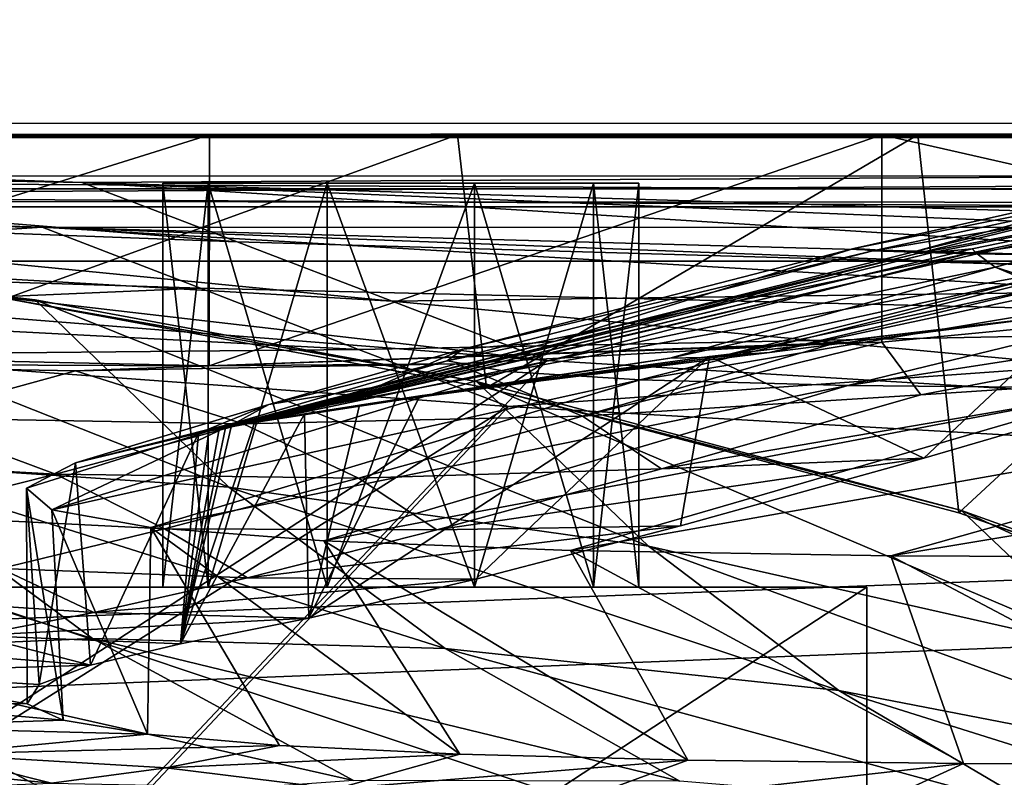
# Model space of a CAD drawing. Header units: metres. Extents: x -904 to 0, y -908 to 0.
# Tile 72 of 153: x -759 to -712, y -83 to -46. Entities that reach past the tile are written whole.
import ezdxf

# ---------------------------------------------------------------- set-up
doc = ezdxf.new("R2010")
doc.units = ezdxf.units.M

msp = doc.modelspace()

# ---------------------------------------------------------------- linework, layer by layer
at = {"layer": 'None'}
for points in [[(-885.9776, -3.567204, 2063.059814), (-239.308899, -51.564125, 2063.059814), (-25.973949, -3.563107, 2063.059814)], [(-843.492188, -35.081711, 2063.059814), (-239.308899, -51.564125, 2063.059814), (-885.9776, -3.567204, 2063.059814)], [(-25.973949, -3.563107, 163.059692), (-239.308899, -51.564125, 163.059692), (-885.977478, -3.567204, 163.059692)], [(-239.308899, -51.564125, 163.059692), (-843.492188, -35.081711, 163.059692), (-885.977478, -3.567204, 163.059692)], [(-843.492188, -35.081711, 2063.059814), (-840.820007, -39.149845, 2063.059814), (-239.308899, -51.564125, 2063.059814)], [(-239.308899, -51.564125, 163.059692), (-840.820007, -39.149845, 163.059692), (-843.492188, -35.081711, 163.059692)], [(-840.820007, -39.149845, 2063.059814), (-839.977417, -43.566975, 2063.059814), (-239.308899, -51.564125, 2063.059814)], [(-839.977417, -43.566975, 163.059692), (-840.820007, -39.149845, 163.059692), (-239.308899, -51.564125, 163.059692)], [(-239.308899, -51.564125, 2063.059814), (-839.977417, -43.566975, 2063.059814), (-839.977356, -51.567074, 2063.059814)], [(-839.977356, -51.567074, 163.059692), (-839.977417, -43.566975, 163.059692), (-239.308899, -51.564125, 163.059692)], [(-839.977356, -51.567074, 163.059692), (-467.23175, -51.787033, 179.151764), (-488.43335, -51.452713, 181.242859)], [(-488.43335, -51.452713, 181.242859), (-509.100311, -51.598892, 184.762161), (-839.977356, -51.567074, 163.059692)], [(-509.100311, -51.598892, 184.762161), (-530.699768, -51.560055, 189.996307), (-839.977356, -51.567074, 163.059692)], [(-839.977356, -51.567074, 163.059692), (-530.699768, -51.560055, 189.996307), (-552.6875, -51.565384, 197.086807)], [(-239.308899, -51.564125, 163.059692), (-446.597717, -51.562679, 178.448685), (-839.977356, -51.567074, 163.059692)], [(-446.597717, -51.562679, 178.448685), (-467.23175, -51.787033, 179.151764), (-839.977356, -51.567074, 163.059692)], [(-839.977356, -51.567074, 2063.059814), (-467.355255, -51.565228, 2039.645508), (-239.308899, -51.564125, 2063.059814)], [(-519.952271, -51.565491, 2038.379517), (-467.355255, -51.565228, 2039.645508), (-839.977356, -51.567074, 2063.059814)], [(-552.6875, -51.565384, 197.086807), (-575.021118, -51.566418, 206.251297), (-839.977356, -51.567074, 163.059692)], [(-572.431702, -51.56575, 2034.584595), (-519.952271, -51.565491, 2038.379517), (-839.977356, -51.567074, 2063.059814)], [(-839.977356, -51.567074, 2063.059814), (-750.220703, -51.566608, 2041.852539), (-572.431702, -51.56575, 2034.584595)], [(-575.021118, -51.566418, 206.251297), (-716.008057, -51.565823, 218.238647), (-839.977356, -51.567074, 163.059692)], [(-839.977356, -51.567074, 163.059692), (-716.008057, -51.565823, 218.238647), (-738.241882, -51.566166, 215.407654)], [(-738.241882, -51.566166, 215.407654), (-760.885681, -51.566753, 213.048294), (-839.977356, -51.567074, 163.059692)], [(-783.547546, -51.566772, 2047.543701), (-750.220703, -51.566608, 2041.852539), (-839.977356, -51.567074, 2063.059814)], [(-750.220703, -51.566608, 2041.852539), (-783.54895, -61.989502, 2045.689819), (-750.231506, -62.729321, 2039.835571)], [(-750.220703, -51.566608, 2041.852539), (-783.547546, -51.566772, 2047.543701), (-783.54895, -61.989502, 2045.689819)], [(-738.241882, -51.566166, 215.407654), (-760.045044, -59.472603, 214.226395), (-760.885681, -51.566753, 213.048294)], [(-736.846436, -63.788383, 217.489609), (-760.045044, -59.472603, 214.226395), (-738.241882, -51.566166, 215.407654)], [(-717.745789, -51.566448, 2032.447632), (-750.231506, -62.729321, 2039.835571), (-717.750916, -61.57238, 2030.668091)], [(-717.745789, -51.566448, 2032.447632), (-750.220703, -51.566608, 2041.852539), (-750.231506, -62.729321, 2039.835571)], [(-750.220703, -51.566608, 2041.852539), (-624.672058, -51.56601, 2028.267822), (-572.431702, -51.56575, 2034.584595)], [(-750.220703, -51.566608, 2041.852539), (-717.745789, -51.566448, 2032.447632), (-624.672058, -51.56601, 2028.267822)], [(-716.008057, -51.565823, 218.238647), (-736.846436, -63.788383, 217.489609), (-738.241882, -51.566166, 215.407654)], [(-714.020752, -69.827782, 221.625229), (-736.846436, -63.788383, 217.489609), (-716.008057, -51.565823, 218.238647)], [(-686.772827, -58.596397, 2018.32373), (-717.745789, -51.566448, 2032.447632), (-717.750916, -61.57238, 2030.668091)], [(-717.745789, -51.566448, 2032.447632), (-676.5354, -51.566265, 2019.448486), (-624.672058, -51.56601, 2028.267822)], [(-717.745789, -51.566448, 2032.447632), (-686.5354, -51.566296, 2019.448486), (-676.5354, -51.566265, 2019.448486)], [(-686.5354, -51.566296, 2019.448486), (-717.745789, -51.566448, 2032.447632), (-686.772827, -58.596397, 2018.32373)], [(-694.29541, -51.566299, 221.463013), (-714.020752, -69.827782, 221.625229), (-716.008057, -51.565823, 218.238647)], [(-575.021118, -51.566418, 206.251297), (-694.29541, -51.566299, 221.463013), (-716.008057, -51.565823, 218.238647)], [(-691.804321, -77.568283, 226.483505), (-714.020752, -69.827782, 221.625229), (-694.29541, -51.566299, 221.463013)], [(-719.10675, -57.050041, 1439.938721), (-718.188416, -57.174168, 1327.818604), (-697.433167, -52.708385, 1327.449585)], [(-719.10675, -57.050041, 1439.938721), (-697.433167, -52.708385, 1327.449585), (-700.076782, -52.79612, 1439.706055)], [(-718.188416, -57.174168, 1327.818604), (-691.157104, -52.642071, 1215.333984), (-697.433167, -52.708385, 1327.449585)], [(-718.188416, -57.174168, 1327.818604), (-713.637146, -57.312092, 1215.782227), (-691.157104, -52.642071, 1215.333984)], [(-713.637146, -57.312092, 1215.782227), (-681.277405, -52.566521, 1103.477173), (-691.157104, -52.642071, 1215.333984)], [(-713.637146, -57.312092, 1215.782227), (-705.482178, -57.404751, 1103.947998), (-681.277405, -52.566521, 1103.477173)], [(-716.268677, -57.229954, 1552.015625), (-719.10675, -57.050041, 1439.938721), (-700.076782, -52.79612, 1439.706055)], [(-698.974731, -53.059723, 1551.982422), (-716.268677, -57.229954, 1552.015625), (-700.076782, -52.79612, 1439.706055)], [(-716.268677, -57.229954, 1552.015625), (-698.974731, -53.059723, 1551.982422), (-716.017151, -57.290825, 1559.049561)], [(-716.017151, -57.290825, 1559.049561), (-698.974731, -53.059723, 1551.982422), (-694.590576, -53.220219, 1588.328369)], [(-694.590576, -53.220219, 1588.328369), (-715.307922, -57.250824, 1566.12439), (-716.017151, -57.290825, 1559.049561)], [(-713.383423, -57.078003, 1570.325073), (-715.307922, -57.250824, 1566.12439), (-694.590576, -53.220219, 1588.328369)], [(-713.148926, -57.310753, 1573.925415), (-713.383423, -57.078003, 1570.325073), (-694.590576, -53.220219, 1588.328369)], [(-712.268433, -57.964592, 1588.360107), (-713.148926, -57.310753, 1573.925415), (-694.590576, -53.220219, 1588.328369)], [(-711.395569, -58.330513, 1602.79248), (-712.268433, -57.964592, 1588.360107), (-694.590576, -53.220219, 1588.328369)], [(-760.045044, -59.472603, 214.226395), (-758.643005, -59.54063, 464.616974), (-783.447571, -56.971302, 212.002502)], [(-758.643005, -59.54063, 464.616974), (-777.687378, -57.342358, 495.326935), (-783.447571, -56.971302, 212.002502)], [(-733.529968, -61.5336, 1552.043091), (-737.988586, -61.920437, 1440.148315), (-719.10675, -57.050045, 1439.938721)], [(-737.988586, -61.920437, 1440.148315), (-718.188416, -57.174171, 1327.818604), (-719.10675, -57.050045, 1439.938721)], [(-733.529968, -61.5336, 1552.043091), (-719.10675, -57.050045, 1439.938721), (-716.268677, -57.229958, 1552.015625)], [(-716.268677, -57.229958, 1552.015625), (-719.10675, -57.050045, 1439.938721), (-719.10675, -57.050041, 1439.938721)], [(-719.10675, -57.050045, 1439.938721), (-718.188416, -57.174168, 1327.818604), (-719.10675, -57.050041, 1439.938721)], [(-716.268677, -57.229958, 1552.015625), (-719.10675, -57.050041, 1439.938721), (-716.268677, -57.229954, 1552.015625)], [(-719.10675, -57.050045, 1439.938721), (-718.188416, -57.174171, 1327.818604), (-718.188416, -57.174168, 1327.818604)], [(-767.424622, -67.361702, 496.708527), (-777.687378, -57.342358, 495.326935), (-749.283997, -68.575119, 466.229614)], [(-777.687378, -57.342358, 495.326935), (-758.643005, -59.54063, 464.616974), (-749.283997, -68.575119, 466.229614)], [(-749.749573, -65.775154, 1566.162964), (-750.26123, -65.87307, 1559.086914), (-716.017212, -57.290829, 1559.049561)], [(-716.017212, -57.290829, 1559.049561), (-750.26123, -65.87307, 1559.086914), (-733.529968, -61.5336, 1552.043091)], [(-749.44281, -65.717422, 1570.321777), (-749.749573, -65.775154, 1566.162964), (-715.307922, -57.250828, 1566.12439)], [(-715.307922, -57.250828, 1566.12439), (-749.749573, -65.775154, 1566.162964), (-716.017212, -57.290829, 1559.049561)], [(-749.172974, -65.667244, 1573.921265), (-749.44281, -65.717422, 1570.321777), (-713.383484, -57.078007, 1570.325073)], [(-713.383484, -57.078007, 1570.325073), (-749.44281, -65.717422, 1570.321777), (-715.307922, -57.250828, 1566.12439)], [(-713.148926, -57.310757, 1573.925415), (-749.172974, -65.667244, 1573.921265), (-713.383484, -57.078007, 1570.325073)], [(-748.053101, -65.463814, 1588.357544), (-749.172974, -65.667244, 1573.921265), (-713.148926, -57.310757, 1573.925415)], [(-712.268433, -57.964596, 1588.360107), (-748.053101, -65.463814, 1588.357544), (-713.148926, -57.310757, 1573.925415)], [(-737.988586, -61.920437, 1440.148315), (-738.74353, -62.487206, 1328.161255), (-718.188416, -57.174171, 1327.818604)], [(-738.74353, -62.487206, 1328.161255), (-713.637146, -57.312096, 1215.782227), (-718.188416, -57.174171, 1327.818604)], [(-738.74353, -62.487206, 1328.161255), (-735.883118, -62.995476, 1216.205444), (-713.637146, -57.312096, 1215.782227)], [(-735.883118, -62.995476, 1216.205444), (-705.482239, -57.404755, 1103.947998), (-713.637146, -57.312096, 1215.782227)], [(-735.883118, -62.995476, 1216.205444), (-729.42804, -63.396309, 1104.397461), (-705.482239, -57.404755, 1103.947998)], [(-716.017212, -57.290829, 1559.049561), (-733.529968, -61.5336, 1552.043091), (-716.268677, -57.229958, 1552.015625)], [(-729.42804, -63.396309, 1104.397461), (-693.73999, -57.422012, 992.433289), (-705.482239, -57.404755, 1103.947998)], [(-729.42804, -63.396309, 1104.397461), (-719.390991, -63.668213, 992.853638), (-693.73999, -57.422012, 992.433289)], [(-719.390991, -63.668213, 992.853638), (-678.420044, -57.36451, 881.352661), (-693.73999, -57.422012, 992.433289)], [(-705.781616, -63.809055, 881.688293), (-678.420044, -57.36451, 881.352661), (-719.390991, -63.668213, 992.853638)], [(-718.188416, -57.174171, 1327.818604), (-713.637146, -57.312092, 1215.782227), (-718.188416, -57.174168, 1327.818604)], [(-718.188416, -57.174171, 1327.818604), (-713.637146, -57.312096, 1215.782227), (-713.637146, -57.312092, 1215.782227)], [(-716.017212, -57.290829, 1559.049561), (-716.268677, -57.229958, 1552.015625), (-716.268677, -57.229954, 1552.015625)], [(-716.017212, -57.290829, 1559.049561), (-716.268677, -57.229954, 1552.015625), (-716.017151, -57.290825, 1559.049561)], [(-716.017151, -57.290825, 1559.049561), (-715.307922, -57.250828, 1566.12439), (-716.017212, -57.290829, 1559.049561)], [(-715.307922, -57.250824, 1566.12439), (-715.307922, -57.250828, 1566.12439), (-716.017151, -57.290825, 1559.049561)], [(-715.307922, -57.250824, 1566.12439), (-713.383423, -57.078003, 1570.325073), (-713.383484, -57.078007, 1570.325073)], [(-713.383484, -57.078007, 1570.325073), (-715.307922, -57.250828, 1566.12439), (-715.307922, -57.250824, 1566.12439)], [(-713.637146, -57.312096, 1215.782227), (-705.482178, -57.404751, 1103.947998), (-713.637146, -57.312092, 1215.782227)], [(-713.637146, -57.312096, 1215.782227), (-705.482239, -57.404755, 1103.947998), (-705.482178, -57.404751, 1103.947998)], [(-713.383423, -57.078003, 1570.325073), (-713.148926, -57.310757, 1573.925415), (-713.383484, -57.078007, 1570.325073)], [(-713.148926, -57.310757, 1573.925415), (-713.383423, -57.078003, 1570.325073), (-713.148926, -57.310753, 1573.925415)], [(-712.268433, -57.964596, 1588.360107), (-713.148926, -57.310757, 1573.925415), (-713.148926, -57.310753, 1573.925415)], [(-712.268433, -57.964596, 1588.360107), (-713.148926, -57.310753, 1573.925415), (-712.268433, -57.964592, 1588.360107)], [(-712.268433, -57.964596, 1588.360107), (-727.985962, -62.348038, 1617.249268), (-748.053101, -65.463814, 1588.357544)], [(-710.501953, -58.528484, 1617.220825), (-727.985962, -62.348038, 1617.249268), (-712.268433, -57.964596, 1588.360107)], [(-711.395569, -58.330513, 1602.79248), (-712.268433, -57.964596, 1588.360107), (-712.268433, -57.964592, 1588.360107)], [(-711.395569, -58.330513, 1602.79248), (-710.501953, -58.528484, 1617.220825), (-712.268433, -57.964596, 1588.360107)], [(-725.688171, -62.299686, 1646.111938), (-727.985962, -62.348038, 1617.249268), (-710.501953, -58.528484, 1617.220825)], [(-708.601868, -58.63615, 1646.064453), (-725.688171, -62.299686, 1646.111938), (-710.501953, -58.528484, 1617.220825)], [(-723.181213, -62.083748, 1674.954346), (-725.688171, -62.299686, 1646.111938), (-708.601868, -58.63615, 1646.064453)], [(-706.511169, -58.52396, 1674.889526), (-710.874573, -60.497696, 1790.08374), (-723.181213, -62.083748, 1674.954346)], [(-706.511169, -58.52396, 1674.889526), (-723.181213, -62.083748, 1674.954346), (-708.601868, -58.63615, 1646.064453)], [(-715.858276, -64.130547, 1953.164429), (-686.772827, -58.596397, 2018.32373), (-717.750916, -61.57238, 2030.668091)], [(-702.159363, -63.223042, 1939.232544), (-686.772827, -58.596397, 2018.32373), (-715.858276, -64.130547, 1953.164429)], [(-736.846436, -63.788383, 217.489609), (-737.332275, -63.484726, 435.237244), (-760.045044, -59.472603, 214.226395)], [(-737.332275, -63.484726, 435.237244), (-758.643005, -59.54063, 464.616974), (-760.045044, -59.472603, 214.226395)], [(-749.283997, -68.575119, 466.229614), (-758.643005, -59.54063, 464.616974), (-729.022949, -71.43811, 436.997742)], [(-758.643005, -59.54063, 464.616974), (-737.332275, -63.484726, 435.237244), (-729.022949, -71.43811, 436.997742)], [(-708.269531, -60.181992, 1904.802734), (-726.074707, -62.275997, 1790.150269), (-710.874573, -60.497696, 1790.08374)], [(-715.726746, -67.177788, 1859.772705), (-726.074707, -62.275997, 1790.150269), (-708.269531, -60.181992, 1904.802734)], [(-702.159363, -63.223042, 1939.232544), (-715.726746, -67.177788, 1859.772705), (-708.269531, -60.181992, 1904.802734)], [(-710.874573, -60.497696, 1790.08374), (-726.074707, -62.275997, 1790.150269), (-723.181213, -62.083748, 1674.954346)], [(-750.26123, -65.87307, 1559.086914), (-742.146484, -63.734962, 1552.054688), (-733.529968, -61.5336, 1552.043091)], [(-750.231506, -62.729321, 2039.835571), (-719.952454, -61.616341, 2034.453003), (-717.750916, -61.57238, 2030.668091)], [(-738.310364, -62.629875, 2034.453003), (-719.952454, -61.616341, 2034.453003), (-750.231506, -62.729321, 2039.835571)], [(-733.529968, -61.5336, 1552.043091), (-742.146484, -63.734962, 1552.054688), (-737.988586, -61.920437, 1440.148315)], [(-719.952454, -61.616341, 2034.453003), (-738.310364, -62.629875, 2034.453003), (-732.209717, -65.156288, 1953.042236)], [(-719.952454, -61.616341, 2034.453003), (-732.209717, -65.156288, 1953.042236), (-717.750916, -61.57238, 2030.668091)], [(-717.750916, -61.57238, 2030.668091), (-732.209717, -65.156288, 1953.042236), (-715.858276, -64.130547, 1953.164429)], [(-750.231506, -62.729321, 2039.835571), (-783.54895, -61.989502, 2045.689819), (-775.069092, -62.629826, 2034.453003)], [(-742.146484, -63.734962, 1552.054688), (-747.363647, -64.584084, 1440.244385), (-737.988586, -61.920437, 1440.148315)], [(-737.988586, -61.920437, 1440.148315), (-747.363647, -64.584084, 1440.244385), (-738.74353, -62.487206, 1328.161255)], [(-726.074707, -62.275997, 1790.150269), (-737.364929, -73.031464, 1699.935791), (-745.418762, -74.912407, 1619.653931)], [(-740.069275, -64.173462, 1674.97583), (-726.074707, -62.275997, 1790.150269), (-745.418762, -74.912407, 1619.653931)], [(-740.069275, -64.173462, 1674.97583), (-742.970398, -64.616463, 1646.118164), (-725.688171, -62.299686, 1646.111938)], [(-725.688171, -62.299686, 1646.111938), (-742.970398, -64.616463, 1646.118164), (-727.985962, -62.348038, 1617.249268)], [(-723.181213, -62.083748, 1674.954346), (-726.074707, -62.275997, 1790.150269), (-740.069275, -64.173462, 1674.97583)], [(-723.181213, -62.083748, 1674.954346), (-740.069275, -64.173462, 1674.97583), (-725.688171, -62.299686, 1646.111938)], [(-727.464966, -70.450699, 1779.991333), (-737.364929, -73.031464, 1699.935791), (-726.074707, -62.275997, 1790.150269)], [(-715.726746, -67.177788, 1859.772705), (-727.464966, -70.450699, 1779.991333), (-726.074707, -62.275997, 1790.150269)], [(-756.689697, -62.967751, 2034.453003), (-750.231506, -62.729321, 2039.835571), (-775.069092, -62.629826, 2034.453003)], [(-756.689697, -62.967751, 2034.453003), (-775.069092, -62.629826, 2034.453003), (-764.966614, -65.241295, 1952.789307)], [(-748.58783, -65.526627, 1952.917114), (-738.310364, -62.629875, 2034.453003), (-756.689697, -62.967751, 2034.453003)], [(-756.689697, -62.967751, 2034.453003), (-738.310364, -62.629875, 2034.453003), (-750.231506, -62.729321, 2039.835571)], [(-747.363647, -64.584084, 1440.244385), (-748.932495, -65.457954, 1328.322388), (-738.74353, -62.487206, 1328.161255)], [(-738.74353, -62.487206, 1328.161255), (-748.932495, -65.457954, 1328.322388), (-735.883118, -62.995476, 1216.205444)], [(-738.310364, -62.629875, 2034.453003), (-748.58783, -65.526627, 1952.917114), (-732.209717, -65.156288, 1953.042236)], [(-727.985962, -62.348038, 1617.249268), (-745.631897, -65.046669, 1617.242065), (-748.053101, -65.463814, 1588.357544)], [(-742.970398, -64.616463, 1646.118164), (-745.631897, -65.046669, 1617.242065), (-727.985962, -62.348038, 1617.249268)], [(-764.966614, -65.241295, 1952.789307), (-748.58783, -65.526627, 1952.917114), (-756.689697, -62.967751, 2034.453003)], [(-748.932495, -65.457954, 1328.322388), (-757.845337, -69.679581, 1216.602783), (-735.883118, -62.995476, 1216.205444)], [(-735.883118, -62.995476, 1216.205444), (-757.845337, -69.679581, 1216.602783), (-729.42804, -63.396309, 1104.397461)], [(-715.726746, -67.177788, 1859.772705), (-702.159363, -63.223042, 1939.232544), (-728.394775, -67.703293, 1871.577026)], [(-728.394775, -67.703293, 1871.577026), (-702.159363, -63.223042, 1939.232544), (-715.858276, -64.130547, 1953.164429)], [(-757.845337, -69.679581, 1216.602783), (-753.058228, -70.52713, 1104.824463), (-729.42804, -63.396309, 1104.397461)], [(-729.42804, -63.396309, 1104.397461), (-753.058228, -70.52713, 1104.824463), (-719.390991, -63.668213, 992.853638)], [(-753.058228, -70.52713, 1104.824463), (-744.700928, -71.179352, 993.256104), (-719.390991, -63.668213, 992.853638)], [(-719.390991, -63.668213, 992.853638), (-744.700928, -71.179352, 993.256104), (-705.781616, -63.809055, 881.688293)], [(-729.022949, -71.43811, 436.997742), (-737.332275, -63.484726, 435.237244), (-706.781189, -76.455765, 409.234253)], [(-737.332275, -63.484726, 435.237244), (-713.90332, -69.70594, 407.43335), (-706.781189, -76.455765, 409.234253)], [(-713.90332, -69.70594, 407.43335), (-737.332275, -63.484726, 435.237244), (-736.846436, -63.788383, 217.489609)], [(-688.617249, -63.810783, 771.015198), (-717.313416, -71.901535, 771.204773), (-667.944092, -63.675739, 661.088745)], [(-717.313416, -71.901535, 771.204773), (-698.311218, -71.975281, 660.949097), (-667.944092, -63.675739, 661.088745)], [(-750.26123, -65.87307, 1559.086914), (-750.754089, -65.969429, 1552.064819), (-742.146484, -63.734962, 1552.054688)], [(-750.754089, -65.969429, 1552.064819), (-747.363647, -64.584084, 1440.244385), (-742.146484, -63.734962, 1552.054688)], [(-745.418762, -74.912407, 1619.653931), (-742.970398, -64.616463, 1646.118164), (-740.069275, -64.173462, 1674.97583)], [(-744.700928, -71.179352, 993.256104), (-732.781982, -71.636986, 882.011841), (-705.781616, -63.809055, 881.688293)], [(-714.020752, -69.827782, 221.625229), (-713.90332, -69.70594, 407.43335), (-736.846436, -63.788383, 217.489609)], [(-705.781616, -63.809055, 881.688293), (-732.781982, -71.636986, 882.011841), (-688.617249, -63.810783, 771.015198)], [(-732.781982, -71.636986, 882.011841), (-717.313416, -71.901535, 771.204773), (-688.617249, -63.810783, 771.015198)], [(-732.209717, -65.156288, 1953.042236), (-728.394775, -67.703293, 1871.577026), (-715.858276, -64.130547, 1953.164429)], [(-750.754089, -65.969429, 1552.064819), (-756.692932, -67.399513, 1440.334717), (-747.363647, -64.584084, 1440.244385)], [(-756.692932, -67.399513, 1440.334717), (-748.932495, -65.457954, 1328.322388), (-747.363647, -64.584084, 1440.244385)], [(-745.631897, -65.046669, 1617.242065), (-742.970398, -64.616463, 1646.118164), (-745.418762, -74.912407, 1619.653931)], [(-748.053101, -65.463814, 1588.357544), (-745.631897, -65.046669, 1617.242065), (-751.620789, -76.145195, 1539.19519)], [(-751.620789, -76.145195, 1539.19519), (-745.631897, -65.046669, 1617.242065), (-745.418762, -74.912407, 1619.653931)], [(-772.281738, -67.137718, 1870.970947), (-757.6651, -67.959587, 1871.17749), (-764.966614, -65.241295, 1952.789307)], [(-757.6651, -67.959587, 1871.17749), (-748.58783, -65.526627, 1952.917114), (-764.966614, -65.241295, 1952.789307)], [(-756.692932, -67.399513, 1440.334717), (-759.057312, -68.636765, 1328.476807), (-748.932495, -65.457954, 1328.322388)], [(-759.057312, -68.636765, 1328.476807), (-757.845337, -69.679581, 1216.602783), (-748.932495, -65.457954, 1328.322388)], [(-748.58783, -65.526627, 1952.917114), (-757.6651, -67.959587, 1871.17749), (-743.026733, -68.1483, 1871.379639)], [(-749.172974, -65.667244, 1573.921265), (-748.053101, -65.463814, 1588.357544), (-751.620789, -76.145195, 1539.19519)], [(-732.209717, -65.156288, 1953.042236), (-748.58783, -65.526627, 1952.917114), (-743.026733, -68.1483, 1871.379639)], [(-743.026733, -68.1483, 1871.379639), (-728.394775, -67.703293, 1871.577026), (-732.209717, -65.156288, 1953.042236)], [(-756.692932, -67.399513, 1440.334717), (-750.754089, -65.969429, 1552.064819), (-755.966309, -77.179573, 1458.612061)], [(-755.966309, -77.179573, 1458.612061), (-750.754089, -65.969429, 1552.064819), (-751.620789, -76.145195, 1539.19519)], [(-749.44281, -65.717422, 1570.321777), (-749.172974, -65.667244, 1573.921265), (-751.620789, -76.145195, 1539.19519)], [(-749.749573, -65.775154, 1566.162964), (-749.44281, -65.717422, 1570.321777), (-751.620789, -76.145195, 1539.19519)], [(-751.620789, -76.145195, 1539.19519), (-750.26123, -65.87307, 1559.086914), (-749.749573, -65.775154, 1566.162964)], [(-750.754089, -65.969429, 1552.064819), (-750.26123, -65.87307, 1559.086914), (-751.620789, -76.145195, 1539.19519)], [(-770.84729, -76.531425, 529.465881), (-783.368286, -67.352371, 528.251831), (-755.866333, -75.886841, 498.220551)], [(-783.368286, -67.352371, 528.251831), (-767.424622, -67.361702, 496.708527), (-755.866333, -75.886841, 498.220551)], [(-765.530029, -69.940224, 1789.259644), (-757.6651, -67.959587, 1871.17749), (-772.281738, -67.137718, 1870.970947)], [(-755.866333, -75.886841, 498.220551), (-767.424622, -67.361702, 496.708527), (-738.835938, -76.369728, 467.962616)], [(-767.424622, -67.361702, 496.708527), (-749.283997, -68.575119, 466.229614), (-738.835938, -76.369728, 467.962616)], [(-759.057312, -68.636765, 1328.476807), (-756.692932, -67.399513, 1440.334717), (-758.452759, -78.114159, 1377.948853)], [(-758.452759, -78.114159, 1377.948853), (-756.692932, -67.399513, 1440.334717), (-755.966309, -77.179573, 1458.612061)], [(-727.464966, -70.450699, 1779.991333), (-715.726746, -67.177788, 1859.772705), (-739.238892, -70.645493, 1789.72876)], [(-739.238892, -70.645493, 1789.72876), (-715.726746, -67.177788, 1859.772705), (-728.394775, -67.703293, 1871.577026)], [(-757.6651, -67.959587, 1871.17749), (-765.530029, -69.940224, 1789.259644), (-752.391846, -70.598877, 1789.496826)], [(-743.026733, -68.1483, 1871.379639), (-757.6651, -67.959587, 1871.17749), (-752.391846, -70.598877, 1789.496826)], [(-739.238892, -70.645493, 1789.72876), (-728.394775, -67.703293, 1871.577026), (-743.026733, -68.1483, 1871.379639)], [(-752.391846, -70.598877, 1789.496826), (-739.238892, -70.645493, 1789.72876), (-743.026733, -68.1483, 1871.379639)], [(-759.029968, -79.038879, 1287.806885), (-759.057312, -68.636765, 1328.476807), (-758.452759, -78.114159, 1377.948853)], [(-759.029968, -79.038879, 1287.806885), (-757.286499, -79.837044, 1197.681152), (-759.057312, -68.636765, 1328.476807)], [(-757.286499, -79.837044, 1197.681152), (-757.845337, -69.679581, 1216.602783), (-759.057312, -68.636765, 1328.476807)], [(-738.835938, -76.369728, 467.962616), (-749.283997, -68.575119, 466.229614), (-719.827087, -78.397995, 438.857391)], [(-749.283997, -68.575119, 466.229614), (-729.022949, -71.43811, 436.997742), (-719.827087, -78.397995, 438.857391)], [(-757.286499, -79.837044, 1197.681152), (-753.221802, -80.508499, 1107.624023), (-757.845337, -69.679581, 1216.602783)], [(-753.221802, -80.508499, 1107.624023), (-753.058228, -70.52713, 1104.824463), (-757.845337, -69.679581, 1216.602783)], [(-688.608215, -78.789703, 381.493652), (-713.90332, -69.70594, 407.43335), (-714.020752, -69.827782, 221.625229)], [(-691.804321, -77.568283, 226.483505), (-688.608215, -78.789703, 381.493652), (-714.020752, -69.827782, 221.625229)], [(-706.781189, -76.455765, 409.234253), (-713.90332, -69.70594, 407.43335), (-682.79718, -84.184547, 383.199188)], [(-713.90332, -69.70594, 407.43335), (-688.608215, -78.789703, 381.493652), (-682.79718, -84.184547, 383.199188)], [(-752.391846, -70.598877, 1789.496826), (-765.530029, -69.940224, 1789.259644), (-760.293823, -72.515564, 1707.427246)], [(-760.293823, -72.515564, 1707.427246), (-748.381348, -72.957718, 1707.658936), (-752.391846, -70.598877, 1789.496826)], [(-753.221802, -80.508499, 1107.624023), (-746.837891, -81.053223, 1017.687134), (-753.058228, -70.52713, 1104.824463)], [(-746.837891, -81.053223, 1017.687134), (-738.137207, -81.471512, 927.924622), (-753.058228, -70.52713, 1104.824463)], [(-753.058228, -70.52713, 1104.824463), (-738.137207, -81.471512, 927.924622), (-744.700928, -71.179352, 993.256104)], [(-748.381348, -72.957718, 1707.658936), (-739.238892, -70.645493, 1789.72876), (-752.391846, -70.598877, 1789.496826)], [(-748.381348, -72.957718, 1707.658936), (-737.364929, -73.031464, 1699.935791), (-727.464966, -70.450699, 1779.991333)], [(-748.381348, -72.957718, 1707.658936), (-727.464966, -70.450699, 1779.991333), (-739.238892, -70.645493, 1789.72876)], [(-738.137207, -81.471512, 927.924622), (-727.12323, -81.763947, 838.390686), (-744.700928, -71.179352, 993.256104)], [(-744.700928, -71.179352, 993.256104), (-727.12323, -81.763947, 838.390686), (-732.781982, -71.636986, 882.011841)], [(-727.12323, -81.763947, 838.390686), (-713.80072, -81.931427, 749.140686), (-732.781982, -71.636986, 882.011841)], [(-732.781982, -71.636986, 882.011841), (-713.80072, -81.931427, 749.140686), (-717.313416, -71.901535, 771.204773)], [(-719.827087, -78.397995, 438.857391), (-729.022949, -71.43811, 436.997742), (-698.969971, -82.44548, 411.105713)], [(-729.022949, -71.43811, 436.997742), (-706.781189, -76.455765, 409.234253), (-698.969971, -82.44548, 411.105713)], [(-713.80072, -81.931427, 749.140686), (-698.250366, -81.97522, 660.627258), (-717.313416, -71.901535, 771.204773)], [(-717.313416, -71.901535, 771.204773), (-698.250366, -81.97522, 660.627258), (-698.311218, -71.975281, 660.949097)], [(-766.722534, -73.907089, 1625.202515), (-755.814087, -74.641838, 1625.405884), (-760.293823, -72.515564, 1707.427246)], [(-760.293823, -72.515564, 1707.427246), (-755.814087, -74.641838, 1625.405884), (-748.381348, -72.957718, 1707.658936)], [(-755.814087, -74.641838, 1625.405884), (-737.364929, -73.031464, 1699.935791), (-748.381348, -72.957718, 1707.658936)], [(-745.418762, -74.912407, 1619.653931), (-737.364929, -73.031464, 1699.935791), (-755.814087, -74.641838, 1625.405884)], [(-761.530884, -75.739838, 1543.009399), (-755.814087, -74.641838, 1625.405884), (-766.722534, -73.907089, 1625.202515)], [(-761.530884, -75.739838, 1543.009399), (-745.418762, -74.912407, 1619.653931), (-755.814087, -74.641838, 1625.405884)], [(-761.530884, -75.739838, 1543.009399), (-751.620789, -76.145195, 1539.19519), (-745.418762, -74.912407, 1619.653931)], [(-775.150879, -75.608948, 1460.43103), (-767.885132, -77.542984, 1377.948853), (-755.966309, -77.179573, 1458.612061)], [(-775.150879, -75.608948, 1460.43103), (-755.966309, -77.179573, 1458.612061), (-761.530884, -75.739838, 1543.009399)], [(-755.866333, -75.886841, 498.220551), (-743.259094, -82.741211, 499.830872), (-770.84729, -76.531425, 529.465881)], [(-755.966309, -77.179573, 1458.612061), (-751.620789, -76.145195, 1539.19519), (-761.530884, -75.739838, 1543.009399)], [(-738.835938, -76.369728, 467.962616), (-727.499084, -82.777344, 469.782806), (-755.866333, -75.886841, 498.220551)], [(-727.499084, -82.777344, 469.782806), (-743.259094, -82.741211, 499.830872), (-755.866333, -75.886841, 498.220551)], [(-770.84729, -76.531425, 529.465881), (-757.114929, -83.752312, 530.77771), (-783.737427, -77.940659, 561.552246)], [(-743.259094, -82.741211, 499.830872), (-757.114929, -83.752312, 530.77771), (-770.84729, -76.531425, 529.465881)], [(-719.827087, -78.397995, 438.857391), (-709.900879, -84.246231, 440.784576), (-738.835938, -76.369728, 467.962616)], [(-709.900879, -84.246231, 440.784576), (-727.499084, -82.777344, 469.782806), (-738.835938, -76.369728, 467.962616)], [(-767.885132, -77.542984, 1377.948853), (-758.452759, -78.114159, 1377.948853), (-755.966309, -77.179573, 1458.612061)], [(-757.114929, -83.752312, 530.77771), (-769.027832, -85.47599, 562.489075), (-783.737427, -77.940659, 561.552246)], [(-768.440796, -78.859192, 1287.872437), (-759.029968, -79.038879, 1287.806885), (-767.885132, -77.542984, 1377.948853)], [(-759.029968, -79.038879, 1287.806885), (-758.452759, -78.114159, 1377.948853), (-767.885132, -77.542984, 1377.948853)], [(-698.969971, -82.44548, 411.105713), (-690.585266, -87.585106, 413.019958), (-719.827087, -78.397995, 438.857391)], [(-690.585266, -87.585106, 413.019958), (-709.900879, -84.246231, 440.784576), (-719.827087, -78.397995, 438.857391)], [(-766.965576, -80.156631, 1197.804443), (-757.286499, -79.837044, 1197.681152), (-768.440796, -78.859192, 1287.872437)], [(-757.286499, -79.837044, 1197.681152), (-759.029968, -79.038879, 1287.806885), (-768.440796, -78.859192, 1287.872437)], [(-753.221802, -80.508499, 1107.624023), (-757.286499, -79.837044, 1197.681152), (-766.965576, -80.156631, 1197.804443)], [(-763.442993, -81.481064, 1107.791138), (-753.221802, -80.508499, 1107.624023), (-766.965576, -80.156631, 1197.804443)], [(-746.837891, -81.053223, 1017.687134), (-753.221802, -80.508499, 1107.624023), (-763.442993, -81.481064, 1107.791138)], [(-763.442993, -81.481064, 1107.791138), (-773.772217, -81.321571, 1107.962402), (-757.860718, -82.87925, 1017.878784)], [(-773.772217, -81.321571, 1107.962402), (-769.100037, -83.307098, 1018.078918), (-757.860718, -82.87925, 1017.878784)], [(-752.310669, -82.138924, 1017.781677), (-746.837891, -81.053223, 1017.687134), (-763.442993, -81.481064, 1107.791138)], [(-738.137207, -81.471512, 927.924622), (-746.837891, -81.053223, 1017.687134), (-752.310669, -82.138924, 1017.781677)], [(-752.310669, -82.138924, 1017.781677), (-763.442993, -81.481064, 1107.791138), (-757.860718, -82.87925, 1017.878784)], [(-744.110718, -83.147202, 928.018677), (-738.137207, -81.471512, 927.924622), (-752.310669, -82.138924, 1017.781677)], [(-727.12323, -81.763947, 838.390686), (-738.137207, -81.471512, 927.924622), (-744.110718, -83.147202, 928.018677)], [(-733.705322, -84.185219, 838.470093), (-727.12323, -81.763947, 838.390686), (-744.110718, -83.147202, 928.018677)], [(-713.80072, -81.931427, 749.140686), (-727.12323, -81.763947, 838.390686), (-733.705322, -84.185219, 838.470093)], [(-744.110718, -83.147202, 928.018677), (-752.310669, -82.138924, 1017.781677), (-757.860718, -82.87925, 1017.878784)], [(-721.090027, -85.278526, 749.189514), (-713.80072, -81.931427, 749.140686), (-733.705322, -84.185219, 838.470093)], [(-721.090027, -85.278526, 749.189514), (-698.250366, -81.97522, 660.627258), (-713.80072, -81.931427, 749.140686)], [(-706.311096, -86.44014, 660.510315), (-698.250366, -81.97522, 660.627258), (-721.090027, -85.278526, 749.189514)]]:
    msp.add_3dface(points, dxfattribs=at)
at = {"layer": 'None012311'}
for points in [[(-21.156561, -13.196362, 160.059708), (-245.037064, -51.013153, 160.059708), (-882.848145, -13.196362, 160.059708)], [(-245.037064, -51.013153, 160.059708), (-838.07196, -51.007679, 160.059708), (-882.848145, -13.196362, 160.059708)], [(-840.648193, -53.564903, 163.059708), (-243.739731, -53.519718, 163.059708), (-882.848145, -16.196362, 163.059708)], [(-882.848145, -16.196362, 163.059708), (-243.739731, -53.519718, 163.059708), (-21.156561, -16.196362, 163.059708)], [(-838.07196, -51.007679, 160.059708), (-756.383728, -53.87439, 151.006119), (-792.569336, -53.213612, 151.023407)], [(-838.07196, -51.007679, 160.059708), (-245.037064, -51.013153, 160.059708), (-756.383728, -53.87439, 151.006119)], [(-245.037064, -51.013153, 160.059708), (-537.043701, -60.481693, 141.854599), (-756.383728, -53.87439, 151.006119)], [(-784.162048, -55.419205, 141.987122), (-792.569336, -53.213612, 151.023407), (-748.891479, -56.740417, 141.95253)], [(-792.569336, -53.213612, 151.023407), (-756.383728, -53.87439, 151.006119), (-748.891479, -56.740417, 141.95253)], [(-840.648193, -53.564903, 163.059708), (-321.351135, -56.11396, 154.215454), (-243.739731, -53.519718, 163.059708)], [(-794.722656, -55.581898, 153.970291), (-758.300842, -56.021824, 154.161804), (-840.648193, -53.564903, 163.059708)], [(-758.300842, -56.021824, 154.161804), (-321.351135, -56.11396, 154.215454), (-840.648193, -53.564903, 163.059708)], [(-748.891479, -56.740417, 141.95253), (-756.383728, -53.87439, 151.006119), (-678.308105, -58.784901, 141.899002)], [(-678.308105, -58.784901, 141.899002), (-756.383728, -53.87439, 151.006119), (-607.685181, -60.032143, 141.866348)], [(-756.383728, -53.87439, 151.006119), (-537.043701, -60.481693, 141.854599), (-607.685181, -60.032143, 141.866348)], [(-786.153015, -57.856766, 144.639053), (-758.300842, -56.021824, 154.161804), (-794.722656, -55.581898, 153.970291)], [(-775.754761, -57.624794, 132.950836), (-784.162048, -55.419205, 141.987122), (-741.399231, -59.606445, 132.898956)], [(-784.162048, -55.419205, 141.987122), (-748.891479, -56.740417, 141.95253), (-741.399231, -59.606445, 132.898956)], [(-786.153015, -57.856766, 144.639053), (-750.660828, -58.974827, 144.827957), (-758.300842, -56.021824, 154.161804)], [(-679.64978, -60.680202, 145.092072), (-608.613647, -61.710278, 145.23645), (-758.300842, -56.021824, 154.161804)], [(-608.613647, -61.710278, 145.23645), (-537.564453, -62.078083, 145.286179), (-758.300842, -56.021824, 154.161804)], [(-758.300842, -56.021824, 154.161804), (-537.564453, -62.078083, 145.286179), (-321.351135, -56.11396, 154.215454)], [(-750.660828, -58.974827, 144.827957), (-679.64978, -60.680202, 145.092072), (-758.300842, -56.021824, 154.161804)], [(-741.399231, -59.606445, 132.898956), (-748.891479, -56.740417, 141.95253), (-678.308105, -58.784901, 141.899002)], [(-786.153015, -57.856766, 144.639053), (-777.587097, -60.129845, 135.303894), (-750.660828, -58.974827, 144.827957)], [(-767.347473, -59.830387, 123.914551), (-775.754761, -57.624794, 132.950836), (-733.906982, -62.472473, 123.845367)], [(-775.754761, -57.624794, 132.950836), (-741.399231, -59.606445, 132.898956), (-733.906982, -62.472473, 123.845367)], [(-741.399231, -59.606445, 132.898956), (-678.308105, -58.784901, 141.899002), (-666.961548, -66.560753, 123.738312)], [(-777.587097, -60.129845, 135.303894), (-743.024048, -61.926983, 135.491211), (-750.660828, -58.974827, 144.827957)], [(-750.660828, -58.974827, 144.827957), (-743.024048, -61.926983, 135.491211), (-679.64978, -60.680202, 145.092072)], [(-767.347473, -59.830387, 123.914551), (-733.906982, -62.472473, 123.845367), (-836.753357, -129.263702, 122.096375)], [(-733.906982, -62.472473, 123.845367), (-741.399231, -59.606445, 132.898956), (-666.961548, -66.560753, 123.738312)], [(-777.587097, -60.129845, 135.303894), (-769.821655, -62.186054, 126.853897), (-743.024048, -61.926983, 135.491211)], [(-743.024048, -61.926983, 135.491211), (-735.781311, -64.685555, 126.788445), (-679.64978, -60.680202, 145.092072)], [(-679.64978, -60.680202, 145.092072), (-735.781311, -64.685555, 126.788445), (-667.053589, -68.612343, 126.685616)], [(-769.821655, -62.186054, 126.853897), (-834.682922, -127.08474, 125.154465), (-735.781311, -64.685555, 126.788445)], [(-769.821655, -62.186054, 126.853897), (-735.781311, -64.685555, 126.788445), (-743.024048, -61.926983, 135.491211)], [(-836.753357, -129.263702, 122.096375), (-733.906982, -62.472473, 123.845367), (-839.567505, -174.543259, 120.91069)], [(-733.906982, -62.472473, 123.845367), (-666.961548, -66.560753, 123.738312), (-839.567505, -174.543259, 120.91069)], [(-834.682922, -127.08474, 125.154465), (-837.372864, -172.817093, 123.956917), (-735.781311, -64.685555, 126.788445)], [(-735.781311, -64.685555, 126.788445), (-837.372864, -172.817093, 123.956917), (-667.053589, -68.612343, 126.685616)], [(-839.567505, -174.543259, 120.91069), (-666.961548, -66.560753, 123.738312), (-841.835022, -219.950729, 119.721657)], [(-666.961548, -66.560753, 123.738312), (-599.944275, -69.05455, 123.673012), (-841.835022, -219.950729, 119.721657)], [(-837.372864, -172.817093, 123.956917), (-839.58783, -220.120651, 122.718231), (-667.053589, -68.612343, 126.685616)], [(-667.053589, -68.612343, 126.685616), (-839.58783, -220.120651, 122.718231), (-600.732117, -70.937904, 126.624718)], [(-841.835022, -219.950729, 119.721657), (-599.944275, -69.05455, 123.673012), (-843.550476, -265.429565, 118.530746)], [(-599.944275, -69.05455, 123.673012), (-532.85614, -69.952972, 123.649483), (-843.550476, -265.429565, 118.530746)], [(-532.85614, -69.952972, 123.649483), (-845.314697, -356.196716, 116.153923), (-844.710205, -310.88327, 117.3405)], [(-845.314697, -356.196716, 116.153923), (-532.85614, -69.952972, 123.649483), (-452.00235, -701.143799, 107.12117)], [(-843.550476, -265.429565, 118.530746), (-532.85614, -69.952972, 123.649483), (-844.710205, -310.88327, 117.3405)], [(-839.58783, -220.120651, 122.718231), (-841.193481, -266.056061, 121.515373), (-600.732117, -70.937904, 126.624718)], [(-600.732117, -70.937904, 126.624718), (-841.193481, -266.056061, 121.515373), (-533.266968, -71.798462, 126.602188)], [(-533.266968, -71.798462, 126.602188), (-842.252441, -311.199249, 120.333252), (-842.800293, -356.543121, 119.145882)], [(-533.266968, -71.798462, 126.602188), (-842.800293, -356.543121, 119.145882), (-452.00235, -703.006531, 110.073418)], [(-841.193481, -266.056061, 121.515373), (-842.252441, -311.199249, 120.333252), (-533.266968, -71.798462, 126.602188)]]:
    msp.add_3dface(points, dxfattribs=at)
at = {"layer": 'None012312'}
for points in [[(-852.304321, -51.701962, 2065.280029), (-244.002335, -51.701962, 2065.280029), (-891.002319, -13.003942, 2065.280029)], [(-891.002319, -13.003942, 2065.280029), (-244.002335, -51.701962, 2065.280029), (-13.00234, -13.003942, 2065.280029)], [(-888.002319, -16.003942, 2063.023926), (-244.002335, -54.172817, 2063.023926), (-849.833435, -54.172817, 2063.023926)], [(-888.002319, -16.003942, 2063.023926), (-16.00234, -16.003942, 2063.023926), (-244.002335, -54.172817, 2063.023926)], [(-849.24353, -54.762726, 2076.154541), (-244.002335, -51.701962, 2065.280029), (-852.304321, -51.701962, 2065.280029)], [(-244.002335, -55.045334, 2077.158691), (-244.002335, -51.701962, 2065.280029), (-849.24353, -54.762726, 2076.154541)], [(-846.345764, -57.660503, 2075.415527), (-849.833435, -54.172817, 2063.023926), (-244.002335, -57.660503, 2075.415527)], [(-849.833435, -54.172817, 2063.023926), (-244.002335, -54.172817, 2063.023926), (-244.002335, -57.660503, 2075.415527)], [(-848.960938, -55.045334, 2077.158691), (-244.002335, -55.045334, 2077.158691), (-849.24353, -54.762726, 2076.154541)], [(-244.002335, -55.045334, 2077.158691), (-848.960938, -55.045334, 2077.158691), (-843.332153, -78.157524, 2092.565186)], [(-843.332153, -78.157524, 2092.565186), (-832.017273, -108.488556, 2112.783936), (-244.002335, -55.045334, 2077.158691)], [(-832.017273, -108.488556, 2112.783936), (-818.396606, -133.37944, 2129.375977), (-244.002335, -55.045334, 2077.158691)], [(-244.002335, -55.045334, 2077.158691), (-818.396606, -133.37944, 2129.375977), (-244.002335, -194.321701, 2170)], [(-244.002335, -57.660503, 2075.415527), (-840.639099, -81.481087, 2091.294189), (-846.345764, -57.660503, 2075.415527)], [(-829.512085, -111.361542, 2111.212402), (-840.639099, -81.481087, 2091.294189), (-244.002335, -57.660503, 2075.415527)], [(-816.193909, -135.701202, 2127.437256), (-829.512085, -111.361542, 2111.212402), (-244.002335, -57.660503, 2075.415527)], [(-816.193909, -135.701202, 2127.437256), (-244.002335, -57.660503, 2075.415527), (-244.002335, -195.267593, 2167.144043)]]:
    msp.add_3dface(points, dxfattribs=at)
at = {"layer": 'None012329'}
for points in [[(-752.477051, -53.908283, 361.059692), (-750.280762, -53.908298, 354.300171), (-752.477173, -73.408279, 361.059692)], [(-752.477173, -73.408279, 361.059692), (-750.280884, -73.408302, 367.819244), (-752.477051, -53.908283, 361.059692)], [(-750.280762, -53.908298, 354.300171), (-750.280884, -73.408302, 354.300171), (-752.477173, -73.408279, 361.059692)], [(-750.280884, -73.408302, 367.819244), (-750.280762, -53.908298, 367.819244), (-752.477051, -53.908283, 361.059692)], [(-752.477051, -53.908283, 361.059692), (-750.280762, -53.908298, 367.819244), (-750.280762, -53.908298, 354.300171)], [(-750.280762, -53.908298, 354.300171), (-744.530762, -53.90834, 350.122559), (-750.280884, -73.408302, 354.300171)], [(-750.280884, -73.408302, 367.819244), (-744.530884, -73.40834, 371.996857), (-750.280762, -53.908298, 367.819244)], [(-744.530762, -53.90834, 350.122559), (-744.530884, -73.40834, 350.122559), (-750.280884, -73.408302, 354.300171)], [(-744.530884, -73.40834, 371.996857), (-744.530762, -53.90834, 371.996857), (-750.280762, -53.908298, 367.819244)], [(-750.280762, -53.908298, 367.819244), (-744.530762, -53.90834, 371.996857), (-750.280762, -53.908298, 354.300171)], [(-750.280762, -53.908298, 354.300171), (-744.530762, -53.90834, 371.996857), (-744.530762, -53.90834, 350.122559)], [(-744.530762, -53.90834, 350.122559), (-737.42334, -53.908394, 350.122559), (-744.530884, -73.40834, 350.122559)], [(-744.530884, -73.40834, 371.996857), (-737.423462, -73.408394, 371.996857), (-744.530762, -53.90834, 371.996857)], [(-737.42334, -53.908394, 350.122559), (-737.423462, -73.408394, 350.122559), (-744.530884, -73.40834, 350.122559)], [(-737.423462, -73.408394, 371.996857), (-737.42334, -53.908394, 371.996857), (-744.530762, -53.90834, 371.996857)], [(-744.530762, -53.90834, 371.996857), (-737.42334, -53.908394, 371.996857), (-744.530762, -53.90834, 350.122559)], [(-744.530762, -53.90834, 350.122559), (-737.42334, -53.908394, 371.996857), (-737.42334, -53.908394, 350.122559)], [(-737.42334, -53.908394, 350.122559), (-731.67334, -53.908436, 354.300171), (-737.423462, -73.408394, 350.122559)], [(-737.423462, -73.408394, 371.996857), (-731.673462, -73.40844, 367.819244), (-737.42334, -53.908394, 371.996857)], [(-731.67334, -53.908436, 354.300171), (-731.673462, -73.40844, 354.300171), (-737.423462, -73.408394, 350.122559)], [(-731.673462, -73.40844, 367.819244), (-731.67334, -53.908436, 367.819244), (-737.42334, -53.908394, 371.996857)], [(-737.42334, -53.908394, 371.996857), (-731.67334, -53.908436, 367.819244), (-737.42334, -53.908394, 350.122559)], [(-737.42334, -53.908394, 350.122559), (-731.67334, -53.908436, 367.819244), (-731.67334, -53.908436, 354.300171)], [(-731.67334, -53.908436, 354.300171), (-729.477051, -53.908455, 361.059692), (-731.673462, -73.40844, 354.300171)], [(-731.673462, -73.40844, 367.819244), (-729.477173, -73.408455, 361.059692), (-731.67334, -53.908436, 367.819244)], [(-729.477051, -53.908455, 361.059692), (-729.477173, -73.408455, 361.059692), (-731.673462, -73.40844, 354.300171)], [(-729.477173, -73.408455, 361.059692), (-729.477051, -53.908455, 361.059692), (-731.67334, -53.908436, 367.819244)], [(-731.67334, -53.908436, 367.819244), (-729.477051, -53.908455, 361.059692), (-731.67334, -53.908436, 354.300171)], [(-763.477173, -73.408073, 409.259705), (-763.477417, -102.908073, 409.259705), (-718.477173, -73.408401, 409.259705)], [(-763.477417, -102.908073, 409.259705), (-718.477417, -102.908401, 409.259705), (-718.477173, -73.408401, 409.259705)], [(-763.477295, -88.408073, 311.559692), (-763.477173, -73.408073, 311.559692), (-718.477295, -88.408401, 311.559692)], [(-718.477173, -73.408401, 409.259705), (-744.530884, -73.40834, 371.996857), (-763.477173, -73.408073, 409.259705)], [(-744.530884, -73.40834, 371.996857), (-750.280884, -73.408302, 367.819244), (-763.477173, -73.408073, 409.259705)], [(-763.477173, -73.408073, 409.259705), (-750.280884, -73.408302, 367.819244), (-752.477173, -73.408279, 361.059692)], [(-718.477173, -73.408401, 311.559692), (-763.477173, -73.408073, 311.559692), (-744.530884, -73.40834, 350.122559)], [(-744.530884, -73.40834, 350.122559), (-763.477173, -73.408073, 311.559692), (-750.280884, -73.408302, 354.300171)], [(-763.477173, -73.408073, 311.559692), (-752.477173, -73.408279, 361.059692), (-750.280884, -73.408302, 354.300171)], [(-763.477173, -73.408073, 311.559692), (-763.477173, -73.408073, 409.259705), (-752.477173, -73.408279, 361.059692)], [(-763.477173, -73.408073, 311.559692), (-718.477173, -73.408401, 311.559692), (-718.477295, -88.408401, 311.559692)], [(-737.423462, -73.408394, 371.996857), (-744.530884, -73.40834, 371.996857), (-718.477173, -73.408401, 409.259705)], [(-737.423462, -73.408394, 350.122559), (-718.477173, -73.408401, 311.559692), (-744.530884, -73.40834, 350.122559)], [(-731.673462, -73.40844, 367.819244), (-737.423462, -73.408394, 371.996857), (-718.477173, -73.408401, 409.259705)], [(-718.477173, -73.408401, 311.559692), (-737.423462, -73.408394, 350.122559), (-731.673462, -73.40844, 354.300171)], [(-731.673462, -73.40844, 367.819244), (-718.477173, -73.408401, 409.259705), (-729.477173, -73.408455, 361.059692)], [(-729.477173, -73.408455, 361.059692), (-718.477173, -73.408401, 311.559692), (-731.673462, -73.40844, 354.300171)], [(-718.477173, -73.408401, 409.259705), (-718.477173, -73.408401, 311.559692), (-729.477173, -73.408455, 361.059692)], [(-718.477417, -102.908401, 409.259705), (-718.477417, -102.670052, 389.059692), (-718.477173, -73.408401, 409.259705)], [(-718.477417, -102.670052, 389.059692), (-718.477417, -102.908401, 369.059692), (-718.477173, -73.408401, 409.259705)], [(-718.477173, -73.408401, 409.259705), (-718.477417, -102.908401, 369.059692), (-718.477417, -101.26783, 349.180664)], [(-718.477417, -101.26783, 349.180664), (-718.477356, -96.390511, 329.839569), (-718.477173, -73.408401, 409.259705)], [(-718.477356, -96.390511, 329.839569), (-718.477295, -88.408401, 311.559692), (-718.477173, -73.408401, 409.259705)], [(-718.477173, -73.408401, 409.259705), (-718.477295, -88.408401, 311.559692), (-718.477173, -73.408401, 311.559692)]]:
    msp.add_3dface(points, dxfattribs=at)

doc.saveas('drawing.dxf')
